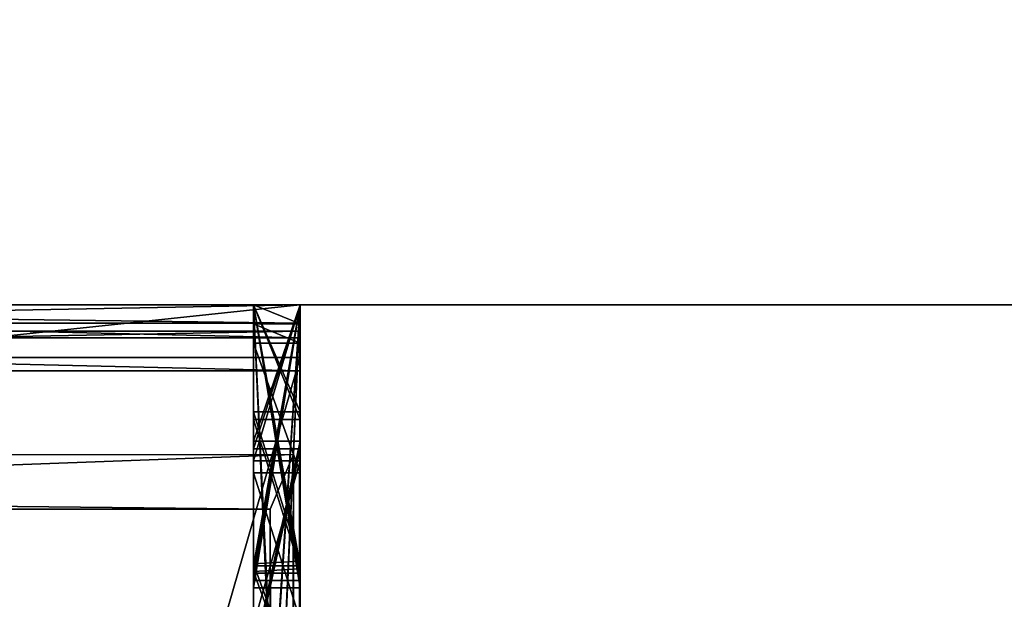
# Model space of a CAD drawing. Header units: millimetres. Extents: x -180 to 180, y -42 to 450.
# Tile 43 of 256: x -154.799 to -153.75, y -13.314 to -12.696. Entities that reach past the tile are written whole.
import ezdxf

# ---------------------------------------------------------------- set-up
doc = ezdxf.new("R2010")
doc.units = ezdxf.units.MM
doc.header["$LTSCALE"] = 65.185185
for name, color, linetype in [('111', 7, 'CONTINUOUS'), ('209', 7, 'CONTINUOUS'), ('210', 7, 'CONTINUOUS'), ('211', 7, 'CONTINUOUS'), ('212', 7, 'CONTINUOUS'), ('213', 7, 'CONTINUOUS'), ('214', 7, 'CONTINUOUS'), ('215', 7, 'CONTINUOUS'), ('216', 7, 'CONTINUOUS'), ('218', 7, 'CONTINUOUS'), ('219', 7, 'CONTINUOUS'), ('233', 7, 'CONTINUOUS'), ('234', 7, 'CONTINUOUS'), ('236', 7, 'CONTINUOUS'), ('240', 7, 'CONTINUOUS'), ('241', 7, 'CONTINUOUS'), ('251', 7, 'CONTINUOUS'), ('252', 7, 'CONTINUOUS'), ('253', 7, 'CONTINUOUS'), ('257', 7, 'CONTINUOUS'), ('258', 7, 'CONTINUOUS'), ('259', 7, 'CONTINUOUS'), ('263', 7, 'CONTINUOUS'), ('264', 7, 'CONTINUOUS'), ('265', 7, 'CONTINUOUS'), ('269', 7, 'CONTINUOUS'), ('270', 7, 'CONTINUOUS'), ('271', 7, 'CONTINUOUS'), ('277', 7, 'CONTINUOUS'), ('278', 7, 'CONTINUOUS'), ('279', 7, 'CONTINUOUS'), ('280', 7, 'CONTINUOUS'), ('281', 7, 'CONTINUOUS'), ('283', 7, 'CONTINUOUS'), ('284', 7, 'CONTINUOUS'), ('285', 7, 'CONTINUOUS'), ('286', 7, 'CONTINUOUS'), ('288', 7, 'CONTINUOUS'), ('289', 7, 'CONTINUOUS'), ('290', 7, 'CONTINUOUS'), ('291', 7, 'CONTINUOUS'), ('292', 7, 'CONTINUOUS'), ('293', 7, 'CONTINUOUS'), ('295', 7, 'CONTINUOUS'), ('296', 7, 'CONTINUOUS'), ('297', 7, 'CONTINUOUS'), ('298', 7, 'CONTINUOUS'), ('300', 7, 'CONTINUOUS'), ('301', 7, 'CONTINUOUS'), ('302', 7, 'CONTINUOUS'), ('303', 7, 'CONTINUOUS'), ('304', 7, 'CONTINUOUS'), ('305', 7, 'CONTINUOUS'), ('310', 7, 'CONTINUOUS'), ('311', 7, 'CONTINUOUS'), ('312', 7, 'CONTINUOUS'), ('313', 7, 'CONTINUOUS'), ('314', 7, 'CONTINUOUS'), ('319', 7, 'CONTINUOUS'), ('83', 7, 'CONTINUOUS'), ('84', 7, 'CONTINUOUS')]:
    doc.layers.add(name, color=color, linetype=linetype)

msp = doc.modelspace()

# ---------------------------------------------------------------- linework, layer by layer
at = {"layer": '111', "linetype": 'Continuous'}
for points in [[(-152.5997, -13, -447), (-175.7, -13, -447), (-173.75, 3.6952, -447), (-152.5997, -13, -447)], [(-152.0005, 0.0962, -447), (-152.5997, -13, -447), (-173.75, 3.6952, -447), (-152.0005, 0.0962, -447)]]:
    msp.add_3dface(points, dxfattribs=at)
at = {"layer": '209', "linetype": 'Continuous'}
for points in [[(-156, -13.0351, -352.3222), (-156, -13, -352.326), (-154.5, -13.0351, -352.3222), (-156, -13.0351, -352.3222)], [(-156, -13, -352.326), (-154.5, -13, -352.326), (-154.5, -13.0351, -352.3222), (-156, -13, -352.326)], [(-156, -13.0703, -352.3208), (-156, -13.0351, -352.3222), (-154.5, -13.0703, -352.3208), (-156, -13.0703, -352.3208)], [(-154.5, -13.0703, -352.3208), (-156, -13.0351, -352.3222), (-154.5, -13.0351, -352.3222), (-154.5, -13.0703, -352.3208)]]:
    msp.add_3dface(points, dxfattribs=at)
at = {"layer": '210', "linetype": 'Continuous'}
for points in [[(-154.5, -18.2703, -352.2997), (-156, -18.2703, -352.2997), (-156, -13.0703, -352.3208), (-154.5, -18.2703, -352.2997)], [(-154.5, -18.2703, -352.2997), (-156, -13.0703, -352.3208), (-154.5, -13.0703, -352.3208), (-154.5, -18.2703, -352.2997)]]:
    msp.add_3dface(points, dxfattribs=at)
at = {"layer": '211', "linetype": 'Continuous'}
for points in [[(-154.5, -13, -352.326), (-154.5, -13, -348.8179), (-154.5, -13.0351, -352.3222), (-154.5, -13, -352.326)], [(-154.5, -13.0351, -352.3222), (-154.5, -13, -348.8179), (-154.5, -13.028, -348.8201), (-154.5, -13.0351, -352.3222)], [(-154.5, -13.0561, -348.8208), (-154.5, -13.0351, -352.3222), (-154.5, -13.028, -348.8201), (-154.5, -13.0561, -348.8208)], [(-154.5, -13.0703, -352.3208), (-154.5, -13.0351, -352.3222), (-154.5, -13.0561, -348.8208), (-154.5, -13.0703, -352.3208)], [(-154.5, -18.256, -348.7997), (-154.5, -13.0703, -352.3208), (-154.5, -13.0561, -348.8208), (-154.5, -18.256, -348.7997)], [(-154.5, -18.2703, -352.2997), (-154.5, -13.0703, -352.3208), (-154.5, -18.256, -348.7997), (-154.5, -18.2703, -352.2997)]]:
    msp.add_3dface(points, dxfattribs=at)
at = {"layer": '212', "linetype": 'Continuous'}
for points in [[(-154.5, -17.4195, -19.8004), (-154.5, -18.7215, -340.2977), (-154.5, -13, -19.8183), (-154.5, -17.4195, -19.8004)], [(-154.5, -13, -120.2807), (-154.5, -18.7215, -340.2977), (-154.5, -18.6533, -340.0477), (-154.5, -13, -120.2807)], [(-154.5, -18.7215, -340.2977), (-154.5, -13, -120.2807), (-154.5, -13.1535, -120.2801), (-154.5, -18.7215, -340.2977)], [(-154.5, -13, -19.8183), (-154.5, -18.7215, -340.2977), (-154.5, -14.042, -99.1994), (-154.5, -13, -19.8183)], [(-154.5, -13, -339.8214), (-154.5, -13, -120.2807), (-154.5, -13.0195, -339.8209), (-154.5, -13, -339.8214)], [(-154.5, -13.0195, -339.8209), (-154.5, -13, -120.2807), (-154.5, -18.2195, -339.7998), (-154.5, -13.0195, -339.8209)], [(-154.5, -18.2195, -339.7998), (-154.5, -13, -120.2807), (-154.5, -18.4701, -339.866), (-154.5, -18.2195, -339.7998)], [(-154.5, -18.4701, -339.866), (-154.5, -13, -120.2807), (-154.5, -18.6533, -340.0477), (-154.5, -18.4701, -339.866)], [(-154.5, -13, -120.0115), (-154.5, -13, -118.2807), (-154.5, -13.1224, -120.011), (-154.5, -13, -120.0115)], [(-154.5, -13, -118.2807), (-154.5, -13.1454, -118.2801), (-154.5, -13.8526, -118.8542), (-154.5, -13, -118.2807)], [(-154.5, -13.1224, -120.011), (-154.5, -13, -118.2807), (-154.5, -13.2815, -120.0082), (-154.5, -13.1224, -120.011)], [(-154.5, -13.2815, -120.0082), (-154.5, -13, -118.2807), (-154.5, -13.4202, -120), (-154.5, -13.2815, -120.0082)], [(-154.5, -13.4202, -120), (-154.5, -13, -118.2807), (-154.5, -13.544, -119.9845), (-154.5, -13.4202, -120)], [(-154.5, -13.544, -119.9845), (-154.5, -13, -118.2807), (-154.5, -13.6542, -119.9528), (-154.5, -13.544, -119.9845)], [(-154.5, -13.6542, -119.9528), (-154.5, -13, -118.2807), (-154.5, -13.7481, -119.8968), (-154.5, -13.6542, -119.9528)], [(-154.5, -13.7481, -119.8968), (-154.5, -13, -118.2807), (-154.5, -13.8232, -119.8168), (-154.5, -13.7481, -119.8968)], [(-154.5, -13.8232, -119.8168), (-154.5, -13, -118.2807), (-154.5, -13.875, -119.7148), (-154.5, -13.8232, -119.8168)], [(-154.5, -13.875, -119.7148), (-154.5, -13, -118.2807), (-154.5, -13.8941, -119.5926), (-154.5, -13.875, -119.7148)], [(-154.5, -13.8941, -119.5926), (-154.5, -13, -118.2807), (-154.5, -13.882, -119.492), (-154.5, -13.8941, -119.5926)], [(-154.5, -13.882, -119.492), (-154.5, -13, -118.2807), (-154.5, -13.85, -119.3962), (-154.5, -13.882, -119.492)], [(-154.5, -13.85, -119.3962), (-154.5, -13, -118.2807), (-154.5, -13.7499, -119.2073), (-154.5, -13.85, -119.3962)], [(-154.5, -13.7499, -119.2073), (-154.5, -13, -118.2807), (-154.5, -13.6225, -119.0137), (-154.5, -13.7499, -119.2073)], [(-154.5, -13.6225, -119.0137), (-154.5, -13, -118.2807), (-154.5, -13.8526, -118.8542), (-154.5, -13.6225, -119.0137)], [(-154.5, -13, -118.0115), (-154.5, -13, -116.0019), (-154.5, -13.1142, -118.011), (-154.5, -13, -118.0115)], [(-154.5, -13, -116.0019), (-154.5, -14.1091, -115.698), (-154.5, -13.8445, -116.8542), (-154.5, -13, -116.0019)], [(-154.5, -13.1142, -118.011), (-154.5, -13, -116.0019), (-154.5, -13.2733, -118.0082), (-154.5, -13.1142, -118.011)], [(-154.5, -13.2733, -118.0082), (-154.5, -13, -116.0019), (-154.5, -13.412, -118), (-154.5, -13.2733, -118.0082)], [(-154.5, -13.412, -118), (-154.5, -13, -116.0019), (-154.5, -13.5358, -117.9845), (-154.5, -13.412, -118)], [(-154.5, -13.5358, -117.9845), (-154.5, -13, -116.0019), (-154.5, -13.6461, -117.9528), (-154.5, -13.5358, -117.9845)], [(-154.5, -13.6461, -117.9528), (-154.5, -13, -116.0019), (-154.5, -13.74, -117.8968), (-154.5, -13.6461, -117.9528)], [(-154.5, -13.74, -117.8968), (-154.5, -13, -116.0019), (-154.5, -13.8151, -117.8168), (-154.5, -13.74, -117.8968)], [(-154.5, -13.8151, -117.8168), (-154.5, -13, -116.0019), (-154.5, -13.8669, -117.7148), (-154.5, -13.8151, -117.8168)], [(-154.5, -13.8669, -117.7148), (-154.5, -13, -116.0019), (-154.5, -13.886, -117.5926), (-154.5, -13.8669, -117.7148)], [(-154.5, -13.886, -117.5926), (-154.5, -13, -116.0019), (-154.5, -13.8738, -117.492), (-154.5, -13.886, -117.5926)], [(-154.5, -13.8738, -117.492), (-154.5, -13, -116.0019), (-154.5, -13.8419, -117.3962), (-154.5, -13.8738, -117.492)], [(-154.5, -13.8419, -117.3962), (-154.5, -13, -116.0019), (-154.5, -13.6144, -117.0138), (-154.5, -13.8419, -117.3962)], [(-154.5, -13.6144, -117.0138), (-154.5, -13, -116.0019), (-154.5, -13.8445, -116.8542), (-154.5, -13.6144, -117.0138)], [(-154.5, -13, -115.2285), (-154.5, -13, -114.2872), (-154.5, -14.1089, -115.6596), (-154.5, -13, -115.2285)], [(-154.5, -13, -114.2872), (-154.5, -14.1015, -113.8435), (-154.5, -14.1089, -115.6596), (-154.5, -13, -114.2872)], [(-154.5, -13, -113.5168), (-154.5, -13, -112.1515), (-154.5, -14.1014, -113.805), (-154.5, -13, -113.5168)], [(-154.5, -13, -112.1515), (-154.5, -14.0934, -111.8519), (-154.5, -14.1014, -113.805), (-154.5, -13, -112.1515)], [(-154.5, -13, -111.3885), (-154.5, -13, -110.4348), (-154.5, -14.0933, -111.8135), (-154.5, -13, -111.3885)], [(-154.5, -13, -110.4348), (-154.5, -14.0859, -109.9974), (-154.5, -14.0933, -111.8135), (-154.5, -13, -110.4348)], [(-154.5, -13, -109.6748), (-154.5, -13, -107.5032), (-154.5, -13.1663, -107.5651), (-154.5, -13, -109.6748)], [(-154.5, -13.3411, -107.5869), (-154.5, -13, -109.6748), (-154.5, -13.1663, -107.5651), (-154.5, -13.3411, -107.5869)], [(-154.5, -13, -109.6748), (-154.5, -13.3411, -107.5869), (-154.5, -14.0857, -109.9589), (-154.5, -13, -109.6748)], [(-154.5, -13, -107.1791), (-154.5, -13, -103.319), (-154.5, -13.3392, -106.0713), (-154.5, -13, -107.1791)], [(-154.5, -13.0203, -107.1952), (-154.5, -13, -107.1791), (-154.5, -13.6682, -107.1777), (-154.5, -13.0203, -107.1952)], [(-154.5, -13.6682, -107.1777), (-154.5, -13, -107.1791), (-154.5, -13.7871, -106.9991), (-154.5, -13.6682, -107.1777)], [(-154.5, -13.7871, -106.9991), (-154.5, -13, -107.1791), (-154.5, -13.3392, -106.0713), (-154.5, -13.7871, -106.9991)], [(-154.5, -13.7558, -104.4698), (-154.5, -13, -103.319), (-154.5, -13.7511, -103.316), (-154.5, -13.7558, -104.4698)], [(-154.5, -13, -103.319), (-154.5, -13.7558, -104.4698), (-154.5, -13.4902, -105.8171), (-154.5, -13, -103.319)], [(-154.5, -13.3392, -106.0713), (-154.5, -13, -103.319), (-154.5, -13.4902, -105.8171), (-154.5, -13.3392, -106.0713)], [(-154.5, -13, -103.0498), (-154.5, -13, -101.3959), (-154.5, -14.0577, -103.0455), (-154.5, -13, -103.0498)], [(-154.5, -13.7479, -102.5467), (-154.5, -13, -101.3959), (-154.5, -13.7433, -101.3929), (-154.5, -13.7479, -102.5467)], [(-154.5, -13, -101.3959), (-154.5, -13.7479, -102.5467), (-154.5, -14.0577, -103.0455), (-154.5, -13, -101.3959)], [(-154.5, -13, -101.1267), (-154.5, -13, -99.4728), (-154.5, -14.0498, -101.1224), (-154.5, -13, -101.1267)], [(-154.5, -13.7401, -100.6237), (-154.5, -13, -99.4728), (-154.5, -13.7354, -99.4699), (-154.5, -13.7401, -100.6237)], [(-154.5, -13, -99.4728), (-154.5, -13.7401, -100.6237), (-154.5, -14.0498, -101.1224), (-154.5, -13, -99.4728)], [(-154.5, -13, -99.2036), (-154.5, -13, -19.8183), (-154.5, -14.042, -99.1994), (-154.5, -13, -99.2036)], [(-154.5, -13.0409, -107.2113), (-154.5, -13.0203, -107.1952), (-154.5, -13.51, -107.2826), (-154.5, -13.0409, -107.2113)], [(-154.5, -13.51, -107.2826), (-154.5, -13.0203, -107.1952), (-154.5, -13.6682, -107.1777), (-154.5, -13.51, -107.2826)], [(-154.5, -13.179, -107.2884), (-154.5, -13.0409, -107.2113), (-154.5, -13.51, -107.2826), (-154.5, -13.179, -107.2884)], [(-154.5, -13.1454, -118.2801), (-154.5, -13.382, -118.2739), (-154.5, -13.8526, -118.8542), (-154.5, -13.1454, -118.2801)], [(-154.5, -13.3901, -120.2739), (-154.5, -18.7215, -340.2977), (-154.5, -13.1535, -120.2801), (-154.5, -13.3901, -120.2739)], [(-154.5, -13.3358, -107.3177), (-154.5, -13.179, -107.2884), (-154.5, -13.51, -107.2826), (-154.5, -13.3358, -107.3177)]]:
    msp.add_3dface(points, dxfattribs=at)
at = {"layer": '213', "linetype": 'Continuous'}
msp.add_3dface([(-154.5, -13, -115.7255), (-154.5, -13, -115.531), (-154.5, -13.2939, -115.6449), (-154.5, -13, -115.7255)], dxfattribs=at)
at = {"layer": '214', "linetype": 'Continuous'}
msp.add_3dface([(-154.5, -13, -113.9968), (-154.5, -13, -113.7964), (-154.5, -13.3018, -113.8756), (-154.5, -13, -113.9968)], dxfattribs=at)
at = {"layer": '215', "linetype": 'Continuous'}
msp.add_3dface([(-154.5, -13, -111.8751), (-154.5, -13, -111.6909), (-154.5, -13.2783, -111.7987), (-154.5, -13, -111.8751)], dxfattribs=at)
at = {"layer": '216', "linetype": 'Continuous'}
msp.add_3dface([(-154.5, -13, -110.1444), (-154.5, -13, -109.9543), (-154.5, -13.2861, -110.0295), (-154.5, -13, -110.1444)], dxfattribs=at)
at = {"layer": '218', "linetype": 'Continuous'}
for points in [[(-156, -13.0561, -348.8208), (-156, -18.256, -348.7997), (-154.5, -13.0561, -348.8208), (-156, -13.0561, -348.8208)], [(-156, -18.256, -348.7997), (-154.5, -18.256, -348.7997), (-154.5, -13.0561, -348.8208), (-156, -18.256, -348.7997)]]:
    msp.add_3dface(points, dxfattribs=at)
at = {"layer": '219', "linetype": 'Continuous'}
for points in [[(-156, -13, -348.8179), (-156, -13.028, -348.8201), (-154.5, -13, -348.8179), (-156, -13, -348.8179)], [(-154.5, -13, -348.8179), (-156, -13.028, -348.8201), (-154.5, -13.028, -348.8201), (-154.5, -13, -348.8179)], [(-156, -13.028, -348.8201), (-156, -13.0561, -348.8208), (-154.5, -13.028, -348.8201), (-156, -13.028, -348.8201)], [(-156, -13.0561, -348.8208), (-154.5, -13.0561, -348.8208), (-154.5, -13.028, -348.8201), (-156, -13.0561, -348.8208)]]:
    msp.add_3dface(points, dxfattribs=at)
at = {"layer": '233', "linetype": 'Continuous'}
for points in [[(-156, -18.2195, -339.7998), (-156, -13.0195, -339.8209), (-154.5, -18.2195, -339.7998), (-156, -18.2195, -339.7998)], [(-156, -13.0195, -339.8209), (-154.5, -13.0195, -339.8209), (-154.5, -18.2195, -339.7998), (-156, -13.0195, -339.8209)]]:
    msp.add_3dface(points, dxfattribs=at)
at = {"layer": '234', "linetype": 'Continuous'}
for points in [[(-156, -13.0195, -339.8209), (-156, -13, -339.8214), (-154.5, -13.0195, -339.8209), (-156, -13.0195, -339.8209)], [(-156, -13, -339.8214), (-154.5, -13, -339.8214), (-154.5, -13.0195, -339.8209), (-156, -13, -339.8214)]]:
    msp.add_3dface(points, dxfattribs=at)
at = {"layer": '236', "linetype": 'Continuous'}
for points in [[(-154.5052, -17.5733, -19.6387), (-154.5004, -13, -19.7752), (-154.5073, -13.1597, -19.6269), (-154.5052, -17.5733, -19.6387)], [(-154.5052, -17.5733, -19.6387), (-154.5, -17.4195, -19.8004), (-154.5004, -13, -19.7752), (-154.5052, -17.5733, -19.6387)], [(-154.5, -17.4195, -19.8004), (-154.5001, -13, -19.7968), (-154.5004, -13, -19.7752), (-154.5, -17.4195, -19.8004)], [(-154.5, -17.4195, -19.8004), (-154.5, -13, -19.8183), (-154.5001, -13, -19.7968), (-154.5, -17.4195, -19.8004)], [(-154.5322, -13.2179, -19.4174), (-154.5207, -17.7261, -19.4781), (-154.5073, -13.1597, -19.6269), (-154.5322, -13.2179, -19.4174)], [(-154.5207, -17.7261, -19.4781), (-154.5052, -17.5733, -19.6387), (-154.5073, -13.1597, -19.6269), (-154.5207, -17.7261, -19.4781)], [(-154.8226, -17.7145, -18.5708), (-154.5322, -17.7179, -19.3992), (-154.8689, -13.2142, -18.5105), (-154.8226, -17.7145, -18.5708)], [(-154.8689, -13.2142, -18.5105), (-154.5322, -17.7179, -19.3992), (-154.5322, -13.2179, -19.4174), (-154.8689, -13.2142, -18.5105)], [(-154.5261, -17.72, -19.4388), (-154.5207, -17.7261, -19.4781), (-154.5322, -13.2179, -19.4174), (-154.5261, -17.72, -19.4388)], [(-154.5322, -17.7179, -19.3992), (-154.5261, -17.72, -19.4388), (-154.5322, -13.2179, -19.4174), (-154.5322, -17.7179, -19.3992)]]:
    msp.add_3dface(points, dxfattribs=at)
at = {"layer": '240', "linetype": 'Continuous'}
for points in [[(-154.5004, -13, -19.7752), (-156.0009, -13, -19.7752), (-156.0189, -13.1613, -19.6242), (-154.5004, -13, -19.7752)], [(-154.5073, -13.1597, -19.6269), (-154.5004, -13, -19.7752), (-156.0189, -13.1613, -19.6242), (-154.5073, -13.1597, -19.6269)], [(-154.5322, -13.2179, -19.4174), (-154.5073, -13.1597, -19.6269), (-156.0835, -13.2179, -19.4174), (-154.5322, -13.2179, -19.4174)], [(-154.5073, -13.1597, -19.6269), (-156.0189, -13.1613, -19.6242), (-156.0835, -13.2179, -19.4174), (-154.5073, -13.1597, -19.6269)]]:
    msp.add_3dface(points, dxfattribs=at)
at = {"layer": '241', "linetype": 'Continuous'}
for points in [[(-154.8689, -13.2142, -18.5105), (-154.5322, -13.2179, -19.4174), (-156.4, -13.2163, -19.0175), (-154.8689, -13.2142, -18.5105)], [(-154.5322, -13.2179, -19.4174), (-156.2158, -13.217, -19.1969), (-156.4, -13.2163, -19.0175), (-154.5322, -13.2179, -19.4174)], [(-154.5322, -13.2179, -19.4174), (-156.0835, -13.2179, -19.4174), (-156.2158, -13.217, -19.1969), (-154.5322, -13.2179, -19.4174)]]:
    msp.add_3dface(points, dxfattribs=at)
at = {"layer": '251', "linetype": 'Continuous'}
for points in [[(-154.55, -13, -99.2036), (-154.5, -13, -99.2036), (-154.5, -14.042, -99.1994), (-154.55, -13, -99.2036)], [(-154.55, -13, -99.2036), (-154.5, -14.042, -99.1994), (-154.55, -14.042, -99.1994), (-154.55, -13, -99.2036)]]:
    msp.add_3dface(points, dxfattribs=at)
at = {"layer": '252', "linetype": 'Continuous'}
for points in [[(-154.55, -13, -99.4728), (-154.55, -13, -99.2036), (-154.55, -13.7354, -99.4699), (-154.55, -13, -99.4728)], [(-154.55, -13, -99.2036), (-154.55, -14.042, -99.1994), (-154.55, -13.7354, -99.4699), (-154.55, -13, -99.2036)]]:
    msp.add_3dface(points, dxfattribs=at)
at = {"layer": '253', "linetype": 'Continuous'}
for points in [[(-154.5, -13, -99.4728), (-154.55, -13, -99.4728), (-154.55, -13.7354, -99.4699), (-154.5, -13, -99.4728)], [(-154.5, -13.7354, -99.4699), (-154.5, -13, -99.4728), (-154.55, -13.7354, -99.4699), (-154.5, -13.7354, -99.4699)]]:
    msp.add_3dface(points, dxfattribs=at)
at = {"layer": '257', "linetype": 'Continuous'}
for points in [[(-154.55, -13, -101.1267), (-154.5, -13, -101.1267), (-154.5, -14.0498, -101.1224), (-154.55, -13, -101.1267)], [(-154.55, -13, -101.1267), (-154.5, -14.0498, -101.1224), (-154.55, -14.0498, -101.1224), (-154.55, -13, -101.1267)]]:
    msp.add_3dface(points, dxfattribs=at)
at = {"layer": '258', "linetype": 'Continuous'}
for points in [[(-154.55, -13, -101.3959), (-154.55, -13, -101.1267), (-154.55, -13.7433, -101.3929), (-154.55, -13, -101.3959)], [(-154.55, -13, -101.1267), (-154.55, -14.0498, -101.1224), (-154.55, -13.7433, -101.3929), (-154.55, -13, -101.1267)]]:
    msp.add_3dface(points, dxfattribs=at)
at = {"layer": '259', "linetype": 'Continuous'}
for points in [[(-154.5, -13, -101.3959), (-154.55, -13, -101.3959), (-154.55, -13.7433, -101.3929), (-154.5, -13, -101.3959)], [(-154.5, -13.7433, -101.3929), (-154.5, -13, -101.3959), (-154.55, -13.7433, -101.3929), (-154.5, -13.7433, -101.3929)]]:
    msp.add_3dface(points, dxfattribs=at)
at = {"layer": '263', "linetype": 'Continuous'}
for points in [[(-154.55, -13, -103.0498), (-154.5, -13, -103.0498), (-154.5, -14.0577, -103.0455), (-154.55, -13, -103.0498)], [(-154.55, -13, -103.0498), (-154.5, -14.0577, -103.0455), (-154.55, -14.0577, -103.0455), (-154.55, -13, -103.0498)]]:
    msp.add_3dface(points, dxfattribs=at)
at = {"layer": '264', "linetype": 'Continuous'}
for points in [[(-154.55, -13, -103.319), (-154.55, -13, -103.0498), (-154.55, -13.7511, -103.316), (-154.55, -13, -103.319)], [(-154.55, -13, -103.0498), (-154.55, -14.0577, -103.0455), (-154.55, -13.7511, -103.316), (-154.55, -13, -103.0498)]]:
    msp.add_3dface(points, dxfattribs=at)
at = {"layer": '265', "linetype": 'Continuous'}
for points in [[(-154.5, -13, -103.319), (-154.55, -13, -103.319), (-154.55, -13.7511, -103.316), (-154.5, -13, -103.319)], [(-154.5, -13.7511, -103.316), (-154.5, -13, -103.319), (-154.55, -13.7511, -103.316), (-154.5, -13.7511, -103.316)]]:
    msp.add_3dface(points, dxfattribs=at)
at = {"layer": '269', "linetype": 'Continuous'}
for points in [[(-154.55, -13, -107.1791), (-154.5, -13, -107.1791), (-154.5, -13.0203, -107.1952), (-154.55, -13, -107.1791)], [(-154.55, -13, -107.1791), (-154.5, -13.0203, -107.1952), (-154.55, -13.0203, -107.1952), (-154.55, -13, -107.1791)], [(-154.5, -13.0203, -107.1952), (-154.5, -13.0409, -107.2113), (-154.55, -13.0203, -107.1952), (-154.5, -13.0203, -107.1952)], [(-154.55, -13.0203, -107.1952), (-154.5, -13.0409, -107.2113), (-154.55, -13.0409, -107.2113), (-154.55, -13.0203, -107.1952)]]:
    msp.add_3dface(points, dxfattribs=at)
at = {"layer": '270', "linetype": 'Continuous'}
for points in [[(-154.55, -13, -107.5032), (-154.55, -13, -107.1791), (-154.55, -13.0203, -107.1952), (-154.55, -13, -107.5032)], [(-154.55, -13, -107.5032), (-154.55, -13.0203, -107.1952), (-154.55, -13.0409, -107.2113), (-154.55, -13, -107.5032)], [(-154.55, -13, -107.5032), (-154.55, -13.0409, -107.2113), (-154.55, -13.179, -107.2884), (-154.55, -13, -107.5032)], [(-154.55, -13.1663, -107.5651), (-154.55, -13, -107.5032), (-154.55, -13.5697, -107.5526), (-154.55, -13.1663, -107.5651)], [(-154.55, -13.5697, -107.5526), (-154.55, -13, -107.5032), (-154.55, -13.7558, -107.4641), (-154.55, -13.5697, -107.5526)], [(-154.55, -13.7558, -107.4641), (-154.55, -13, -107.5032), (-154.55, -13.179, -107.2884), (-154.55, -13.7558, -107.4641)], [(-154.55, -13.3411, -107.5869), (-154.55, -13.1663, -107.5651), (-154.55, -13.5697, -107.5526), (-154.55, -13.3411, -107.5869)], [(-154.55, -13.3358, -107.3177), (-154.55, -13.7558, -107.4641), (-154.55, -13.179, -107.2884), (-154.55, -13.3358, -107.3177)]]:
    msp.add_3dface(points, dxfattribs=at)
at = {"layer": '271', "linetype": 'Continuous'}
for points in [[(-154.5, -13, -107.5032), (-154.55, -13, -107.5032), (-154.55, -13.1663, -107.5651), (-154.5, -13, -107.5032)], [(-154.5, -13.1663, -107.5651), (-154.5, -13, -107.5032), (-154.55, -13.1663, -107.5651), (-154.5, -13.1663, -107.5651)], [(-154.5, -13.3411, -107.5869), (-154.5, -13.1663, -107.5651), (-154.55, -13.3411, -107.5869), (-154.5, -13.3411, -107.5869)], [(-154.5, -13.1663, -107.5651), (-154.55, -13.1663, -107.5651), (-154.55, -13.3411, -107.5869), (-154.5, -13.1663, -107.5651)]]:
    msp.add_3dface(points, dxfattribs=at)
at = {"layer": '277', "linetype": 'Continuous'}
for points in [[(-154.5, -13.0409, -107.2113), (-154.5, -13.179, -107.2884), (-154.55, -13.0409, -107.2113), (-154.5, -13.0409, -107.2113)], [(-154.55, -13.0409, -107.2113), (-154.5, -13.179, -107.2884), (-154.55, -13.179, -107.2884), (-154.55, -13.0409, -107.2113)], [(-154.5, -13.179, -107.2884), (-154.5, -13.3358, -107.3177), (-154.55, -13.179, -107.2884), (-154.5, -13.179, -107.2884)], [(-154.5, -13.3358, -107.3177), (-154.55, -13.3358, -107.3177), (-154.55, -13.179, -107.2884), (-154.5, -13.3358, -107.3177)]]:
    msp.add_3dface(points, dxfattribs=at)
at = {"layer": '278', "linetype": 'Continuous'}
for points in [[(-154.55, -13, -109.6748), (-154.5, -13, -109.6748), (-154.5, -14.0857, -109.9589), (-154.55, -13, -109.6748)], [(-154.55, -13, -109.6748), (-154.5, -14.0857, -109.9589), (-154.55, -14.0857, -109.9589), (-154.55, -13, -109.6748)]]:
    msp.add_3dface(points, dxfattribs=at)
at = {"layer": '279', "linetype": 'Continuous'}
for points in [[(-154.55, -13, -112.1515), (-154.55, -13, -111.8751), (-154.55, -13.2783, -111.7987), (-154.55, -13, -112.1515)], [(-154.55, -14.0934, -111.8519), (-154.55, -13, -112.1515), (-154.55, -14.0933, -111.8135), (-154.55, -14.0934, -111.8519)], [(-154.55, -14.0933, -111.8135), (-154.55, -13, -112.1515), (-154.55, -13.2783, -111.7987), (-154.55, -14.0933, -111.8135)], [(-154.55, -13, -111.6909), (-154.55, -13, -111.3885), (-154.55, -13.2783, -111.7987), (-154.55, -13, -111.6909)], [(-154.55, -13, -111.3885), (-154.55, -14.0933, -111.8135), (-154.55, -13.2783, -111.7987), (-154.55, -13, -111.3885)]]:
    msp.add_3dface(points, dxfattribs=at)
at = {"layer": '280', "linetype": 'Continuous'}
for points in [[(-154.55, -13, -110.4348), (-154.55, -13, -110.1444), (-154.55, -13.2861, -110.0295), (-154.55, -13, -110.4348)], [(-154.55, -13, -110.4348), (-154.55, -14.0857, -109.9589), (-154.55, -14.0859, -109.9974), (-154.55, -13, -110.4348)], [(-154.55, -14.0857, -109.9589), (-154.55, -13, -110.4348), (-154.55, -13.2861, -110.0295), (-154.55, -14.0857, -109.9589)], [(-154.55, -13, -109.9543), (-154.55, -13, -109.6748), (-154.55, -13.2861, -110.0295), (-154.55, -13, -109.9543)], [(-154.55, -13, -109.6748), (-154.55, -14.0857, -109.9589), (-154.55, -13.2861, -110.0295), (-154.55, -13, -109.6748)]]:
    msp.add_3dface(points, dxfattribs=at)
at = {"layer": '281', "linetype": 'Continuous'}
for points in [[(-154.5, -13, -112.1515), (-154.55, -13, -112.1515), (-154.55, -14.0934, -111.8519), (-154.5, -13, -112.1515)], [(-154.5, -14.0934, -111.8519), (-154.5, -13, -112.1515), (-154.55, -14.0934, -111.8519), (-154.5, -14.0934, -111.8519)]]:
    msp.add_3dface(points, dxfattribs=at)
at = {"layer": '283', "linetype": 'Continuous'}
for points in [[(-154.55, -13, -111.3885), (-154.5, -13, -111.3885), (-154.5, -14.0933, -111.8135), (-154.55, -13, -111.3885)], [(-154.55, -13, -111.3885), (-154.5, -14.0933, -111.8135), (-154.55, -14.0933, -111.8135), (-154.55, -13, -111.3885)]]:
    msp.add_3dface(points, dxfattribs=at)
at = {"layer": '284', "linetype": 'Continuous'}
for points in [[(-154.5, -13, -111.6909), (-154.55, -13, -111.6909), (-154.55, -13.2783, -111.7987), (-154.5, -13, -111.6909)], [(-154.5, -13.2783, -111.7987), (-154.5, -13, -111.6909), (-154.55, -13.2783, -111.7987), (-154.5, -13.2783, -111.7987)]]:
    msp.add_3dface(points, dxfattribs=at)
at = {"layer": '285', "linetype": 'Continuous'}
for points in [[(-154.55, -13, -111.8751), (-154.5, -13, -111.8751), (-154.5, -13.2783, -111.7987), (-154.55, -13, -111.8751)], [(-154.55, -13, -111.8751), (-154.5, -13.2783, -111.7987), (-154.55, -13.2783, -111.7987), (-154.55, -13, -111.8751)]]:
    msp.add_3dface(points, dxfattribs=at)
at = {"layer": '286', "linetype": 'Continuous'}
for points in [[(-154.5, -13, -110.4348), (-154.55, -13, -110.4348), (-154.55, -14.0859, -109.9974), (-154.5, -13, -110.4348)], [(-154.5, -14.0859, -109.9974), (-154.5, -13, -110.4348), (-154.55, -14.0859, -109.9974), (-154.5, -14.0859, -109.9974)]]:
    msp.add_3dface(points, dxfattribs=at)
at = {"layer": '288', "linetype": 'Continuous'}
for points in [[(-154.5, -13, -109.9543), (-154.55, -13, -109.9543), (-154.55, -13.2861, -110.0295), (-154.5, -13, -109.9543)], [(-154.5, -13.2861, -110.0295), (-154.5, -13, -109.9543), (-154.55, -13.2861, -110.0295), (-154.5, -13.2861, -110.0295)]]:
    msp.add_3dface(points, dxfattribs=at)
at = {"layer": '289', "linetype": 'Continuous'}
for points in [[(-154.55, -13, -110.1444), (-154.5, -13, -110.1444), (-154.5, -13.2861, -110.0295), (-154.55, -13, -110.1444)], [(-154.55, -13, -110.1444), (-154.5, -13.2861, -110.0295), (-154.55, -13.2861, -110.0295), (-154.55, -13, -110.1444)]]:
    msp.add_3dface(points, dxfattribs=at)
at = {"layer": '290', "linetype": 'Continuous'}
for points in [[(-154.55, -13, -113.5168), (-154.5, -13, -113.5168), (-154.5, -14.1014, -113.805), (-154.55, -13, -113.5168)], [(-154.55, -13, -113.5168), (-154.5, -14.1014, -113.805), (-154.55, -14.1014, -113.805), (-154.55, -13, -113.5168)]]:
    msp.add_3dface(points, dxfattribs=at)
at = {"layer": '291', "linetype": 'Continuous'}
for points in [[(-154.55, -13, -116.0019), (-154.55, -13, -115.7255), (-154.55, -13.2939, -115.6449), (-154.55, -13, -116.0019)], [(-154.55, -14.1091, -115.698), (-154.55, -13, -116.0019), (-154.55, -14.1089, -115.6596), (-154.55, -14.1091, -115.698)], [(-154.55, -14.1089, -115.6596), (-154.55, -13, -116.0019), (-154.55, -13.2939, -115.6449), (-154.55, -14.1089, -115.6596)], [(-154.55, -13, -115.531), (-154.55, -13, -115.2285), (-154.55, -13.2939, -115.6449), (-154.55, -13, -115.531)], [(-154.55, -13, -115.2285), (-154.55, -14.1089, -115.6596), (-154.55, -13.2939, -115.6449), (-154.55, -13, -115.2285)]]:
    msp.add_3dface(points, dxfattribs=at)
at = {"layer": '292', "linetype": 'Continuous'}
for points in [[(-154.55, -13, -114.2872), (-154.55, -13, -113.9968), (-154.55, -13.3018, -113.8756), (-154.55, -13, -114.2872)], [(-154.55, -13, -114.2872), (-154.55, -14.1014, -113.805), (-154.55, -14.1015, -113.8435), (-154.55, -13, -114.2872)], [(-154.55, -14.1014, -113.805), (-154.55, -13, -114.2872), (-154.55, -13.3018, -113.8756), (-154.55, -14.1014, -113.805)], [(-154.55, -13, -113.7964), (-154.55, -13, -113.5168), (-154.55, -13.3018, -113.8756), (-154.55, -13, -113.7964)], [(-154.55, -13, -113.5168), (-154.55, -14.1014, -113.805), (-154.55, -13.3018, -113.8756), (-154.55, -13, -113.5168)]]:
    msp.add_3dface(points, dxfattribs=at)
at = {"layer": '293', "linetype": 'Continuous'}
for points in [[(-154.5, -13, -116.0019), (-154.55, -13, -116.0019), (-154.55, -14.1091, -115.698), (-154.5, -13, -116.0019)], [(-154.5, -14.1091, -115.698), (-154.5, -13, -116.0019), (-154.55, -14.1091, -115.698), (-154.5, -14.1091, -115.698)]]:
    msp.add_3dface(points, dxfattribs=at)
at = {"layer": '295', "linetype": 'Continuous'}
for points in [[(-154.55, -13, -115.2285), (-154.5, -13, -115.2285), (-154.5, -14.1089, -115.6596), (-154.55, -13, -115.2285)], [(-154.55, -13, -115.2285), (-154.5, -14.1089, -115.6596), (-154.55, -14.1089, -115.6596), (-154.55, -13, -115.2285)]]:
    msp.add_3dface(points, dxfattribs=at)
at = {"layer": '296', "linetype": 'Continuous'}
for points in [[(-154.5, -13, -115.531), (-154.55, -13, -115.531), (-154.55, -13.2939, -115.6449), (-154.5, -13, -115.531)], [(-154.5, -13.2939, -115.6449), (-154.5, -13, -115.531), (-154.55, -13.2939, -115.6449), (-154.5, -13.2939, -115.6449)]]:
    msp.add_3dface(points, dxfattribs=at)
at = {"layer": '297', "linetype": 'Continuous'}
for points in [[(-154.55, -13, -115.7255), (-154.5, -13, -115.7255), (-154.5, -13.2939, -115.6449), (-154.55, -13, -115.7255)], [(-154.55, -13, -115.7255), (-154.5, -13.2939, -115.6449), (-154.55, -13.2939, -115.6449), (-154.55, -13, -115.7255)]]:
    msp.add_3dface(points, dxfattribs=at)
at = {"layer": '298', "linetype": 'Continuous'}
for points in [[(-154.5, -13, -114.2872), (-154.55, -13, -114.2872), (-154.55, -14.1015, -113.8435), (-154.5, -13, -114.2872)], [(-154.5, -14.1015, -113.8435), (-154.5, -13, -114.2872), (-154.55, -14.1015, -113.8435), (-154.5, -14.1015, -113.8435)]]:
    msp.add_3dface(points, dxfattribs=at)
at = {"layer": '300', "linetype": 'Continuous'}
for points in [[(-154.5, -13, -113.7964), (-154.55, -13, -113.7964), (-154.55, -13.3018, -113.8756), (-154.5, -13, -113.7964)], [(-154.5, -13.3018, -113.8756), (-154.5, -13, -113.7964), (-154.55, -13.3018, -113.8756), (-154.5, -13.3018, -113.8756)]]:
    msp.add_3dface(points, dxfattribs=at)
at = {"layer": '301', "linetype": 'Continuous'}
for points in [[(-154.55, -13, -113.9968), (-154.5, -13, -113.9968), (-154.5, -13.3018, -113.8756), (-154.55, -13, -113.9968)], [(-154.55, -13, -113.9968), (-154.5, -13.3018, -113.8756), (-154.55, -13.3018, -113.8756), (-154.55, -13, -113.9968)]]:
    msp.add_3dface(points, dxfattribs=at)
at = {"layer": '302', "linetype": 'Continuous'}
for points in [[(-154.55, -13, -118.0115), (-154.5, -13, -118.0115), (-154.5, -13.1142, -118.011), (-154.55, -13, -118.0115)], [(-154.55, -13, -118.0115), (-154.5, -13.1142, -118.011), (-154.55, -13.1142, -118.011), (-154.55, -13, -118.0115)]]:
    msp.add_3dface(points, dxfattribs=at)
at = {"layer": '303', "linetype": 'Continuous'}
for points in [[(-154.55, -13, -118.2807), (-154.55, -13, -118.0115), (-154.55, -13.1454, -118.2801), (-154.55, -13, -118.2807)], [(-154.55, -13, -118.0115), (-154.55, -13.1142, -118.011), (-154.55, -13.9059, -118.1514), (-154.55, -13, -118.0115)], [(-154.55, -13.1454, -118.2801), (-154.55, -13, -118.0115), (-154.55, -13.3745, -118.2743), (-154.55, -13.1454, -118.2801)], [(-154.55, -13.3745, -118.2743), (-154.55, -13, -118.0115), (-154.55, -13.5747, -118.257), (-154.55, -13.3745, -118.2743)], [(-154.55, -13.5747, -118.257), (-154.55, -13, -118.0115), (-154.55, -13.9059, -118.1514), (-154.55, -13.5747, -118.257)], [(-154.55, -13.9059, -118.1514), (-154.55, -13.1142, -118.011), (-154.55, -13.2761, -118.0081), (-154.55, -13.9059, -118.1514)], [(-154.55, -13.4152, -117.9998), (-154.55, -13.9059, -118.1514), (-154.55, -13.2761, -118.0081), (-154.55, -13.4152, -117.9998)]]:
    msp.add_3dface(points, dxfattribs=at)
at = {"layer": '304', "linetype": 'Continuous'}
for points in [[(-154.5, -13, -118.2807), (-154.55, -13, -118.2807), (-154.55, -13.1454, -118.2801), (-154.5, -13, -118.2807)], [(-154.5, -13.1454, -118.2801), (-154.5, -13, -118.2807), (-154.55, -13.1454, -118.2801), (-154.5, -13.1454, -118.2801)]]:
    msp.add_3dface(points, dxfattribs=at)
at = {"layer": '305', "linetype": 'Continuous'}
for points in [[(-154.5, -13.382, -118.2739), (-154.5, -13.1454, -118.2801), (-154.55, -13.3745, -118.2743), (-154.5, -13.382, -118.2739)], [(-154.5, -13.1454, -118.2801), (-154.55, -13.1454, -118.2801), (-154.55, -13.3745, -118.2743), (-154.5, -13.1454, -118.2801)]]:
    msp.add_3dface(points, dxfattribs=at)
at = {"layer": '310', "linetype": 'Continuous'}
for points in [[(-154.5, -13.1142, -118.011), (-154.5, -13.2733, -118.0082), (-154.55, -13.1142, -118.011), (-154.5, -13.1142, -118.011)], [(-154.55, -13.1142, -118.011), (-154.5, -13.2733, -118.0082), (-154.55, -13.2761, -118.0081), (-154.55, -13.1142, -118.011)], [(-154.5, -13.2733, -118.0082), (-154.5, -13.412, -118), (-154.55, -13.2761, -118.0081), (-154.5, -13.2733, -118.0082)], [(-154.5, -13.412, -118), (-154.55, -13.4152, -117.9998), (-154.55, -13.2761, -118.0081), (-154.5, -13.412, -118)]]:
    msp.add_3dface(points, dxfattribs=at)
at = {"layer": '311', "linetype": 'Continuous'}
for points in [[(-154.55, -13, -120.0115), (-154.5, -13, -120.0115), (-154.5, -13.1224, -120.011), (-154.55, -13, -120.0115)], [(-154.55, -13, -120.0115), (-154.5, -13.1224, -120.011), (-154.55, -13.1224, -120.011), (-154.55, -13, -120.0115)]]:
    msp.add_3dface(points, dxfattribs=at)
at = {"layer": '312', "linetype": 'Continuous'}
for points in [[(-154.55, -13, -120.2807), (-154.55, -13, -120.0115), (-154.55, -13.1535, -120.2801), (-154.55, -13, -120.2807)], [(-154.55, -13, -120.0115), (-154.55, -13.1224, -120.011), (-154.55, -13.914, -120.1514), (-154.55, -13, -120.0115)], [(-154.55, -13.1535, -120.2801), (-154.55, -13, -120.0115), (-154.55, -13.3826, -120.2743), (-154.55, -13.1535, -120.2801)], [(-154.55, -13.3826, -120.2743), (-154.55, -13, -120.0115), (-154.55, -13.5828, -120.257), (-154.55, -13.3826, -120.2743)], [(-154.55, -13.5828, -120.257), (-154.55, -13, -120.0115), (-154.55, -13.914, -120.1514), (-154.55, -13.5828, -120.257)], [(-154.55, -13.914, -120.1514), (-154.55, -13.1224, -120.011), (-154.55, -13.2842, -120.0081), (-154.55, -13.914, -120.1514)], [(-154.55, -13.4233, -119.9997), (-154.55, -13.914, -120.1514), (-154.55, -13.2842, -120.0081), (-154.55, -13.4233, -119.9997)]]:
    msp.add_3dface(points, dxfattribs=at)
at = {"layer": '313', "linetype": 'Continuous'}
for points in [[(-154.5, -13, -120.2807), (-154.55, -13, -120.2807), (-154.55, -13.1535, -120.2801), (-154.5, -13, -120.2807)], [(-154.5, -13.1535, -120.2801), (-154.5, -13, -120.2807), (-154.55, -13.1535, -120.2801), (-154.5, -13.1535, -120.2801)]]:
    msp.add_3dface(points, dxfattribs=at)
at = {"layer": '314', "linetype": 'Continuous'}
for points in [[(-154.5, -13.3901, -120.2739), (-154.5, -13.1535, -120.2801), (-154.55, -13.3826, -120.2743), (-154.5, -13.3901, -120.2739)], [(-154.5, -13.1535, -120.2801), (-154.55, -13.1535, -120.2801), (-154.55, -13.3826, -120.2743), (-154.5, -13.1535, -120.2801)]]:
    msp.add_3dface(points, dxfattribs=at)
at = {"layer": '319', "linetype": 'Continuous'}
for points in [[(-154.5, -13.1224, -120.011), (-154.5, -13.2815, -120.0082), (-154.55, -13.1224, -120.011), (-154.5, -13.1224, -120.011)], [(-154.55, -13.1224, -120.011), (-154.5, -13.2815, -120.0082), (-154.55, -13.2842, -120.0081), (-154.55, -13.1224, -120.011)], [(-154.5, -13.2815, -120.0082), (-154.5, -13.4202, -120), (-154.55, -13.2842, -120.0081), (-154.5, -13.2815, -120.0082)], [(-154.5, -13.4202, -120), (-154.55, -13.4233, -119.9997), (-154.55, -13.2842, -120.0081), (-154.5, -13.4202, -120)]]:
    msp.add_3dface(points, dxfattribs=at)
at = {"layer": '83', "linetype": 'Continuous'}
for points in [[(-152.5997, -13), (-175.7, -13), (-173.2677, -13, -18.0506), (-152.5997, -13)], [(-175.7, -13, -447), (-152.5997, -13, -447), (-167.7043, -13, -443.4218), (-175.7, -13, -447)], [(-172.4568, -13, -17.5087), (-152.5997, -13), (-173.2677, -13, -18.0506), (-172.4568, -13, -17.5087)], [(-171.5, -13, -17.3183), (-152.5997, -13), (-172.4568, -13, -17.5087), (-171.5, -13, -17.3183)], [(-170.8026, -13, -17.3183), (-152.5997, -13), (-171.5, -13, -17.3183), (-170.8026, -13, -17.3183)], [(-170.8025, -13, -18.8183), (-152.5997, -13), (-170.8026, -13, -17.3183), (-170.8025, -13, -18.8183)], [(-156.0009, -13, -19.7752), (-152.5997, -13), (-170.8025, -13, -18.8183), (-156.0009, -13, -19.7752)], [(-167.7043, -13, -443.4218), (-152.5997, -13, -447), (-157.5463, -13, -413.4216), (-167.7043, -13, -443.4218)], [(-154.5, -13, -352.326), (-156, -13, -352.326), (-157.5463, -13, -413.4216), (-154.5, -13, -352.326)], [(-152.5997, -13, -447), (-154.5, -13, -352.326), (-157.5463, -13, -413.4216), (-152.5997, -13, -447)], [(-154.5004, -13, -19.7752), (-152.5997, -13), (-156.0009, -13, -19.7752), (-154.5004, -13, -19.7752)], [(-156, -13, -339.8214), (-156, -13, -348.8179), (-154.5, -13, -339.8214), (-156, -13, -339.8214)], [(-156, -13, -348.8179), (-154.5, -13, -348.8179), (-154.5, -13, -339.8214), (-156, -13, -348.8179)], [(-154.55, -13, -120.2807), (-154.5, -13, -120.2807), (-154.5, -13, -120.0115), (-154.55, -13, -120.2807)], [(-154.55, -13, -120.0115), (-154.55, -13, -120.2807), (-154.5, -13, -120.0115), (-154.55, -13, -120.0115)], [(-154.55, -13, -118.2807), (-154.5, -13, -118.2807), (-154.5, -13, -118.0115), (-154.55, -13, -118.2807)], [(-154.55, -13, -118.0115), (-154.55, -13, -118.2807), (-154.5, -13, -118.0115), (-154.55, -13, -118.0115)], [(-154.55, -13, -116.0019), (-154.5, -13, -116.0019), (-154.5, -13, -115.7255), (-154.55, -13, -116.0019)], [(-154.55, -13, -115.7255), (-154.55, -13, -116.0019), (-154.5, -13, -115.7255), (-154.55, -13, -115.7255)], [(-154.55, -13, -115.531), (-154.5, -13, -115.531), (-154.5, -13, -115.2285), (-154.55, -13, -115.531)], [(-154.55, -13, -115.2285), (-154.55, -13, -115.531), (-154.5, -13, -115.2285), (-154.55, -13, -115.2285)], [(-154.55, -13, -114.2872), (-154.5, -13, -114.2872), (-154.5, -13, -113.9968), (-154.55, -13, -114.2872)], [(-154.55, -13, -113.9968), (-154.55, -13, -114.2872), (-154.5, -13, -113.9968), (-154.55, -13, -113.9968)], [(-154.55, -13, -113.7964), (-154.5, -13, -113.7964), (-154.5, -13, -113.5168), (-154.55, -13, -113.7964)], [(-154.55, -13, -113.5168), (-154.55, -13, -113.7964), (-154.5, -13, -113.5168), (-154.55, -13, -113.5168)], [(-154.55, -13, -112.1515), (-154.5, -13, -112.1515), (-154.5, -13, -111.8751), (-154.55, -13, -112.1515)], [(-154.55, -13, -111.8751), (-154.55, -13, -112.1515), (-154.5, -13, -111.8751), (-154.55, -13, -111.8751)], [(-154.55, -13, -111.6909), (-154.5, -13, -111.6909), (-154.5, -13, -111.3885), (-154.55, -13, -111.6909)], [(-154.55, -13, -111.3885), (-154.55, -13, -111.6909), (-154.5, -13, -111.3885), (-154.55, -13, -111.3885)], [(-154.55, -13, -110.4348), (-154.5, -13, -110.4348), (-154.5, -13, -110.1444), (-154.55, -13, -110.4348)], [(-154.55, -13, -110.1444), (-154.55, -13, -110.4348), (-154.5, -13, -110.1444), (-154.55, -13, -110.1444)], [(-154.55, -13, -109.9543), (-154.5, -13, -109.9543), (-154.5, -13, -109.6748), (-154.55, -13, -109.9543)], [(-154.55, -13, -109.6748), (-154.55, -13, -109.9543), (-154.5, -13, -109.6748), (-154.55, -13, -109.6748)], [(-154.55, -13, -107.5032), (-154.5, -13, -107.5032), (-154.5, -13, -107.1791), (-154.55, -13, -107.5032)], [(-154.55, -13, -107.1791), (-154.55, -13, -107.5032), (-154.5, -13, -107.1791), (-154.55, -13, -107.1791)], [(-154.55, -13, -103.319), (-154.5, -13, -103.319), (-154.5, -13, -103.0498), (-154.55, -13, -103.319)], [(-154.55, -13, -103.0498), (-154.55, -13, -103.319), (-154.5, -13, -103.0498), (-154.55, -13, -103.0498)], [(-154.55, -13, -101.3959), (-154.5, -13, -101.3959), (-154.5, -13, -101.1267), (-154.55, -13, -101.3959)], [(-154.55, -13, -101.1267), (-154.55, -13, -101.3959), (-154.5, -13, -101.1267), (-154.55, -13, -101.1267)], [(-154.55, -13, -99.4728), (-154.5, -13, -99.4728), (-154.5, -13, -99.2036), (-154.55, -13, -99.4728)], [(-154.55, -13, -99.2036), (-154.55, -13, -99.4728), (-154.5, -13, -99.2036), (-154.55, -13, -99.2036)], [(-154.5001, -13, -19.7968), (-152.5997, -13), (-154.5004, -13, -19.7752), (-154.5001, -13, -19.7968)], [(-154.5, -13, -19.8183), (-152.5997, -13), (-154.5001, -13, -19.7968), (-154.5, -13, -19.8183)], [(-152.5997, -13, -447), (-152.5997, -13), (-154.5, -13, -352.326), (-152.5997, -13, -447)], [(-154.5, -13, -352.326), (-152.5997, -13), (-154.5, -13, -348.8179), (-154.5, -13, -352.326)], [(-154.5, -13, -348.8179), (-152.5997, -13), (-154.5, -13, -339.8214), (-154.5, -13, -348.8179)], [(-154.5, -13, -339.8214), (-152.5997, -13), (-154.5, -13, -120.2807), (-154.5, -13, -339.8214)], [(-154.5, -13, -120.2807), (-152.5997, -13), (-154.5, -13, -120.0115), (-154.5, -13, -120.2807)], [(-154.5, -13, -120.0115), (-152.5997, -13), (-154.5, -13, -118.2807), (-154.5, -13, -120.0115)], [(-154.5, -13, -118.2807), (-152.5997, -13), (-154.5, -13, -118.0115), (-154.5, -13, -118.2807)], [(-154.5, -13, -118.0115), (-152.5997, -13), (-154.5, -13, -116.0019), (-154.5, -13, -118.0115)], [(-154.5, -13, -116.0019), (-152.5997, -13), (-154.5, -13, -115.7255), (-154.5, -13, -116.0019)], [(-154.5, -13, -115.7255), (-152.5997, -13), (-154.5, -13, -115.531), (-154.5, -13, -115.7255)], [(-154.5, -13, -115.531), (-152.5997, -13), (-154.5, -13, -115.2285), (-154.5, -13, -115.531)], [(-154.5, -13, -115.2285), (-152.5997, -13), (-154.5, -13, -114.2872), (-154.5, -13, -115.2285)], [(-154.5, -13, -114.2872), (-152.5997, -13), (-154.5, -13, -113.9968), (-154.5, -13, -114.2872)], [(-154.5, -13, -113.9968), (-152.5997, -13), (-154.5, -13, -113.7964), (-154.5, -13, -113.9968)], [(-154.5, -13, -113.7964), (-152.5997, -13), (-154.5, -13, -113.5168), (-154.5, -13, -113.7964)], [(-154.5, -13, -113.5168), (-152.5997, -13), (-154.5, -13, -112.1515), (-154.5, -13, -113.5168)], [(-154.5, -13, -112.1515), (-152.5997, -13), (-154.5, -13, -111.8751), (-154.5, -13, -112.1515)], [(-154.5, -13, -111.8751), (-152.5997, -13), (-154.5, -13, -111.6909), (-154.5, -13, -111.8751)], [(-154.5, -13, -111.6909), (-152.5997, -13), (-154.5, -13, -111.3885), (-154.5, -13, -111.6909)], [(-154.5, -13, -111.3885), (-152.5997, -13), (-154.5, -13, -110.4348), (-154.5, -13, -111.3885)], [(-154.5, -13, -110.4348), (-152.5997, -13), (-154.5, -13, -110.1444), (-154.5, -13, -110.4348)], [(-154.5, -13, -110.1444), (-152.5997, -13), (-154.5, -13, -109.9543), (-154.5, -13, -110.1444)], [(-154.5, -13, -109.9543), (-152.5997, -13), (-154.5, -13, -109.6748), (-154.5, -13, -109.9543)], [(-154.5, -13, -109.6748), (-152.5997, -13), (-154.5, -13, -107.5032), (-154.5, -13, -109.6748)], [(-154.5, -13, -107.5032), (-152.5997, -13), (-154.5, -13, -107.1791), (-154.5, -13, -107.5032)], [(-154.5, -13, -107.1791), (-152.5997, -13), (-154.5, -13, -103.319), (-154.5, -13, -107.1791)], [(-154.5, -13, -103.319), (-152.5997, -13), (-154.5, -13, -103.0498), (-154.5, -13, -103.319)], [(-154.5, -13, -103.0498), (-152.5997, -13), (-154.5, -13, -101.3959), (-154.5, -13, -103.0498)], [(-154.5, -13, -101.3959), (-152.5997, -13), (-154.5, -13, -101.1267), (-154.5, -13, -101.3959)], [(-154.5, -13, -101.1267), (-152.5997, -13), (-154.5, -13, -99.4728), (-154.5, -13, -101.1267)], [(-154.5, -13, -99.4728), (-152.5997, -13), (-154.5, -13, -99.2036), (-154.5, -13, -99.4728)], [(-154.5, -13, -99.2036), (-152.5997, -13), (-154.5, -13, -19.8183), (-154.5, -13, -99.2036)]]:
    msp.add_3dface(points, dxfattribs=at)
at = {"layer": '84', "linetype": 'Continuous'}
for points in [[(-175.7, -13), (-152.5997, 5.8188), (-159.3467, 6.5241), (-175.7, -13)], [(-152.5997, 5.8188), (-175.7, -13), (-152.5997, 1.538), (-152.5997, 5.8188)], [(-152.5997, 1.538), (-175.7, -13), (-152.5815, 1.4045), (-152.5997, 1.538)], [(-152.5815, 1.4045), (-175.7, -13), (-152.5284, 1.2806), (-152.5815, 1.4045)], [(-152.5284, 1.2806), (-175.7, -13), (-152.1571, 0.6618), (-152.5284, 1.2806)], [(-152.1571, 0.6618), (-175.7, -13), (-152.0404, 0.3896), (-152.1571, 0.6618)], [(-152.0404, 0.3896), (-175.7, -13), (-152.0005, 0.0962), (-152.0404, 0.3896)], [(-175.7, -13), (-152.5997, -13), (-152.0005, 0.0962), (-175.7, -13)]]:
    msp.add_3dface(points, dxfattribs=at)

doc.saveas('drawing.dxf')
